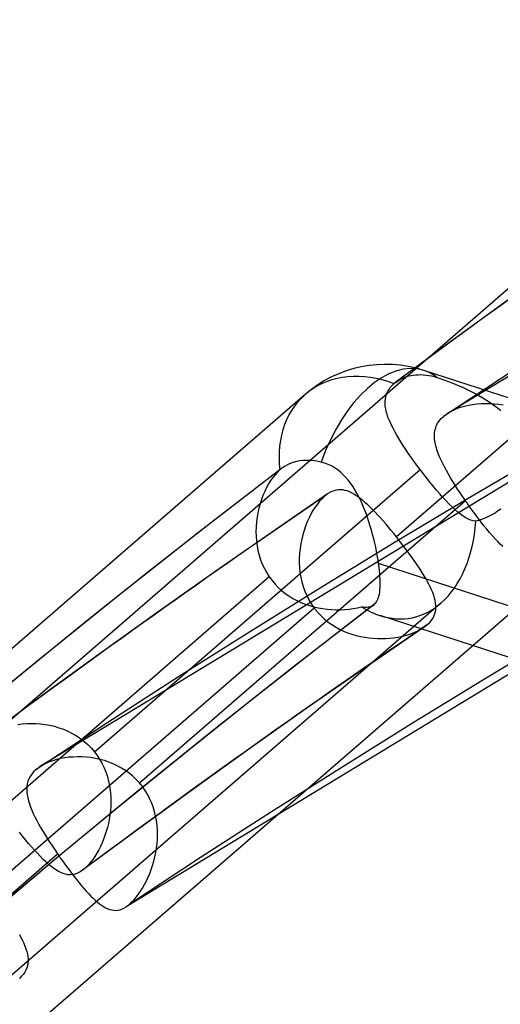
# Model space of a CAD drawing. Header units: millimetres. Extents: x -240 to 234, y -303 to 298.
# Tile 27 of 77: x -129 to -123, y 179 to 191. Entities that reach past the tile are written whole.
import ezdxf

# ---------------------------------------------------------------- set-up
doc = ezdxf.new("R2010")
doc.units = ezdxf.units.MM
doc.layers.add('MAIN-1', color=7, linetype='Continuous')
doc.layers.add('MAIN-2', color=7, linetype='Continuous')

msp = doc.modelspace()

# ---------------------------------------------------------------- linework, layer by layer
at = {"layer": 'MAIN-1'}
for p, q in [((-123.509, 186.186), (-123.509, 186.186)), ((-123.509, 186.186), (-123.509, 186.186)), ((-123.509, 186.186), (-123.508, 186.186)), ((-123.508, 186.186), (-123.508, 186.187)), ((-123.508, 186.186), (-123.508, 186.186)), ((-123.508, 186.186), (-123.508, 186.186)), ((-128.508, 181.856), (-128.509, 181.856)), ((-128.509, 181.856), (-128.509, 181.856)), ((-128.509, 181.856), (-128.509, 181.856)), ((-128.508, 181.856), (-128.508, 181.856)), ((-128.508, 181.856), (-128.508, 181.856)), ((-128.508, 181.856), (-128.508, 181.856))]:
    msp.add_line(p, q, dxfattribs=at)
for centre, major_axis, start_param, end_param in [((-0.5, -0.433), (139.441, -161.013), 0.713724, 3.45689), ((-5.75, -4.98), (-132.567, 153.076), -0.857072, 0)]:
    msp.add_ellipse(centre, major_axis=major_axis, ratio=0.75, start_param=start_param, end_param=end_param, dxfattribs=at)
at = {"layer": 'MAIN-2'}
for p, q in [((-114.988, 191.353), (-123.509, 186.186)), ((-119.701, 190.368), (-132.814, 179.012)), ((-120.141, 188.131), (-124.133, 184.674)), ((-118.036, 187.812), (-131.967, 175.747)), ((-122.766, 187.575), (-123.453, 187.076)), ((-119.988, 187.023), (-128.509, 181.856)), ((-123.453, 187.076), (-124.136, 186.572)), ((-124.089, 186.602), (-124.064, 186.615)), ((-124.064, 186.615), (-124.037, 186.627)), ((-124.037, 186.627), (-124.01, 186.637)), ((-124.01, 186.637), (-123.982, 186.645)), ((-123.982, 186.645), (-123.954, 186.652)), ((-123.954, 186.652), (-123.926, 186.657)), ((-123.926, 186.657), (-123.897, 186.66)), ((-123.897, 186.66), (-123.867, 186.661)), ((-123.867, 186.661), (-123.836, 186.662)), ((-123.836, 186.662), (-123.804, 186.66)), ((-123.804, 186.66), (-123.771, 186.657)), ((-101.459, 179.473), (-123.798, 186.714)), ((-123.771, 186.657), (-123.738, 186.652)), ((-123.738, 186.652), (-123.705, 186.645)), ((-123.705, 186.645), (-123.672, 186.637)), ((-123.672, 186.637), (-123.64, 186.628)), ((-123.64, 186.628), (-123.597, 186.614)), ((-124.227, 186.477), (-124.209, 186.503)), ((-124.209, 186.503), (-124.187, 186.528)), ((-124.187, 186.528), (-124.162, 186.551)), ((-124.162, 186.551), (-124.158, 186.555)), ((-124.158, 186.555), (-124.154, 186.558)), ((-124.154, 186.558), (-124.15, 186.561)), ((-124.15, 186.561), (-124.145, 186.565)), ((-124.145, 186.565), (-124.141, 186.568)), ((-124.141, 186.568), (-124.137, 186.571)), ((-124.137, 186.571), (-124.114, 186.587)), ((-124.114, 186.587), (-124.089, 186.602)), ((-123.597, 186.614), (-123.553, 186.598)), ((-123.553, 186.598), (-123.508, 186.582)), ((-123.508, 186.582), (-123.461, 186.564)), ((-123.461, 186.564), (-123.413, 186.545)), ((-123.413, 186.545), (-123.365, 186.524)), ((-123.365, 186.524), (-123.316, 186.503)), ((-123.316, 186.503), (-123.267, 186.48)), ((-125.254, 186.418), (-138.367, 175.062)), ((-124.269, 186.366), (-124.264, 186.395)), ((-124.264, 186.395), (-124.255, 186.423)), ((-124.255, 186.423), (-124.243, 186.45)), ((-124.243, 186.45), (-124.227, 186.477)), ((-123.267, 186.48), (-123.218, 186.456)), ((-123.218, 186.456), (-123.17, 186.431)), ((-123.17, 186.431), (-123.122, 186.405)), ((-123.122, 186.405), (-123.075, 186.378)), ((-123.075, 186.378), (-123.029, 186.349)), ((-124.272, 186.336), (-124.269, 186.366)), ((-124.272, 186.306), (-124.272, 186.336)), ((-124.27, 186.274), (-124.272, 186.306)), ((-124.265, 186.242), (-124.27, 186.274)), ((-123.391, 186.246), (-123.346, 186.262)), ((-123.346, 186.262), (-123.3, 186.276)), ((-123.3, 186.276), (-123.251, 186.287)), ((-123.251, 186.287), (-123.201, 186.296)), ((-123.201, 186.296), (-123.149, 186.303)), ((-123.149, 186.303), (-123.096, 186.307)), ((-123.096, 186.307), (-123.043, 186.309)), ((-123.043, 186.309), (-122.988, 186.308)), ((-123.029, 186.349), (-122.983, 186.319)), ((-122.988, 186.308), (-122.934, 186.305)), ((-122.983, 186.319), (-122.939, 186.288)), ((-122.939, 186.288), (-122.896, 186.255)), ((-122.934, 186.305), (-122.879, 186.299)), ((-122.896, 186.255), (-122.855, 186.221)), ((-122.879, 186.299), (-122.824, 186.29)), ((-124.258, 186.21), (-124.265, 186.242)), ((-124.248, 186.176), (-124.258, 186.21)), ((-124.237, 186.142), (-124.248, 186.176)), ((-124.223, 186.107), (-124.237, 186.142)), ((-123.583, 186.125), (-123.556, 186.15)), ((-123.556, 186.15), (-123.549, 186.156)), ((-123.549, 186.156), (-123.541, 186.162)), ((-123.541, 186.162), (-123.533, 186.168)), ((-123.533, 186.168), (-123.526, 186.174)), ((-123.526, 186.174), (-123.517, 186.18)), ((-123.517, 186.18), (-123.509, 186.186)), ((-123.508, 186.187), (-123.472, 186.208)), ((-123.472, 186.208), (-123.433, 186.228)), ((-123.433, 186.228), (-123.391, 186.246)), ((-124.208, 186.071), (-124.223, 186.107)), ((-124.19, 186.034), (-124.208, 186.071)), ((-124.171, 185.997), (-124.19, 186.034)), ((-123.652, 186.01), (-123.641, 186.041)), ((-123.641, 186.041), (-123.625, 186.07)), ((-123.625, 186.07), (-123.606, 186.098)), ((-123.606, 186.098), (-123.583, 186.125)), ((-124.151, 185.958), (-124.171, 185.997)), ((-124.128, 185.919), (-124.151, 185.958)), ((-124.105, 185.879), (-124.128, 185.919)), ((-123.667, 185.914), (-123.666, 185.947)), ((-123.666, 185.88), (-123.667, 185.914)), ((-123.666, 185.947), (-123.661, 185.979)), ((-123.661, 185.979), (-123.652, 186.01)), ((-124.079, 185.838), (-124.105, 185.879)), ((-124.053, 185.797), (-124.079, 185.838)), ((-124.026, 185.755), (-124.053, 185.797)), ((-123.662, 185.845), (-123.666, 185.88)), ((-123.655, 185.809), (-123.662, 185.845)), ((-123.646, 185.772), (-123.655, 185.809)), ((-123.634, 185.734), (-123.646, 185.772)), ((-123.997, 185.713), (-124.026, 185.755)), ((-123.968, 185.67), (-123.997, 185.713)), ((-123.937, 185.627), (-123.968, 185.67)), ((-123.62, 185.695), (-123.634, 185.734)), ((-123.604, 185.656), (-123.62, 185.695)), ((-123.586, 185.615), (-123.604, 185.656)), ((-125.505, 185.538), (-125.543, 185.512)), ((-125.463, 185.561), (-125.505, 185.538)), ((-125.418, 185.58), (-125.463, 185.561)), ((-125.371, 185.594), (-125.418, 185.58)), ((-125.324, 185.604), (-125.371, 185.594)), ((-125.275, 185.609), (-125.324, 185.604)), ((-125.222, 185.611), (-125.275, 185.609)), ((-125.167, 185.608), (-125.222, 185.611)), ((-125.111, 185.601), (-125.167, 185.608)), ((-125.055, 185.59), (-125.111, 185.601)), ((-125.012, 185.578), (-125.055, 185.59)), ((-124.97, 185.562), (-125.012, 185.578)), ((-124.93, 185.543), (-124.97, 185.562)), ((-124.892, 185.521), (-124.93, 185.543)), ((-123.906, 185.584), (-123.937, 185.627)), ((-123.874, 185.541), (-123.906, 185.584)), ((-123.843, 185.498), (-123.874, 185.541)), ((-123.566, 185.573), (-123.586, 185.615)), ((-123.544, 185.531), (-123.566, 185.573)), ((-123.521, 185.487), (-123.544, 185.531)), ((-127.835, 182.04), (-123.843, 185.498)), ((-125.543, 185.513), (-126.56, 184.727)), ((-125.622, 185.436), (-125.65, 185.402)), ((-125.593, 185.468), (-125.622, 185.436)), ((-125.564, 185.496), (-125.593, 185.468)), ((-125.561, 185.498), (-125.564, 185.496)), ((-125.557, 185.501), (-125.561, 185.498)), ((-125.554, 185.504), (-125.557, 185.501)), ((-125.55, 185.507), (-125.554, 185.504)), ((-125.547, 185.509), (-125.55, 185.507)), ((-125.543, 185.512), (-125.547, 185.509)), ((-124.854, 185.495), (-124.892, 185.521)), ((-124.819, 185.466), (-124.854, 185.495)), ((-124.785, 185.435), (-124.819, 185.466)), ((-124.752, 185.401), (-124.785, 185.435)), ((-123.802, 185.445), (-123.843, 185.498)), ((-123.762, 185.393), (-123.802, 185.445)), ((-123.496, 185.443), (-123.521, 185.487)), ((-123.469, 185.398), (-123.496, 185.443)), ((-125.702, 185.322), (-125.726, 185.278)), ((-125.676, 185.363), (-125.702, 185.322)), ((-125.65, 185.402), (-125.676, 185.363)), ((-124.722, 185.365), (-124.752, 185.401)), ((-124.693, 185.326), (-124.722, 185.365)), ((-124.665, 185.286), (-124.693, 185.326)), ((-123.721, 185.342), (-123.762, 185.393)), ((-123.681, 185.293), (-123.721, 185.342)), ((-123.641, 185.245), (-123.681, 185.293)), ((-123.441, 185.352), (-123.469, 185.398)), ((-123.412, 185.306), (-123.441, 185.352)), ((-123.383, 185.259), (-123.412, 185.306)), ((-119.011, 185.261), (-127.446, 180.143)), ((-125.77, 185.182), (-125.789, 185.132)), ((-125.749, 185.231), (-125.77, 185.182)), ((-125.726, 185.278), (-125.749, 185.231)), ((-124.978, 185.2), (-125.671, 184.724)), ((-125.016, 185.17), (-125.046, 185.142)), ((-125.01, 185.176), (-125.016, 185.17)), ((-125.003, 185.181), (-125.01, 185.176)), ((-124.997, 185.186), (-125.003, 185.181)), ((-124.99, 185.191), (-124.997, 185.186)), ((-124.983, 185.196), (-124.99, 185.191)), ((-124.977, 185.201), (-124.983, 185.196)), ((-124.95, 185.217), (-124.977, 185.201)), ((-124.924, 185.23), (-124.95, 185.217)), ((-124.897, 185.24), (-124.924, 185.23)), ((-124.871, 185.246), (-124.897, 185.24)), ((-124.844, 185.25), (-124.871, 185.246)), ((-124.818, 185.251), (-124.844, 185.25)), ((-124.791, 185.249), (-124.818, 185.251)), ((-124.765, 185.244), (-124.791, 185.249)), ((-124.738, 185.236), (-124.765, 185.244)), ((-124.711, 185.226), (-124.738, 185.236)), ((-124.685, 185.214), (-124.711, 185.226)), ((-124.657, 185.199), (-124.685, 185.214)), ((-124.639, 185.244), (-124.665, 185.286)), ((-124.63, 185.182), (-124.657, 185.199)), ((-124.614, 185.2), (-124.639, 185.244)), ((-124.602, 185.163), (-124.63, 185.182)), ((-124.59, 185.155), (-124.614, 185.2)), ((-123.601, 185.2), (-123.641, 185.245)), ((-123.563, 185.156), (-123.601, 185.2)), ((-123.352, 185.213), (-123.383, 185.259)), ((-123.32, 185.166), (-123.352, 185.213)), ((-127.284, 181.659), (-123.288, 185.119)), ((-125.806, 185.079), (-125.821, 185.025)), ((-125.789, 185.132), (-125.806, 185.079)), ((-125.103, 185.076), (-125.13, 185.038)), ((-125.075, 185.111), (-125.103, 185.076)), ((-125.046, 185.142), (-125.075, 185.111)), ((-124.573, 185.142), (-124.602, 185.163)), ((-124.567, 185.108), (-124.59, 185.155)), ((-124.544, 185.118), (-124.573, 185.142)), ((-124.546, 185.06), (-124.567, 185.108)), ((-124.526, 185.011), (-124.546, 185.06)), ((-124.515, 185.093), (-124.544, 185.118)), ((-124.485, 185.066), (-124.515, 185.093)), ((-124.455, 185.037), (-124.485, 185.066)), ((-123.525, 185.115), (-123.563, 185.156)), ((-123.488, 185.076), (-123.525, 185.115)), ((-123.451, 185.041), (-123.488, 185.076)), ((-123.288, 185.119), (-123.32, 185.166)), ((-123.282, 185.109), (-123.288, 185.119)), ((-123.275, 185.1), (-123.282, 185.109)), ((-123.268, 185.09), (-123.275, 185.1)), ((-123.261, 185.081), (-123.268, 185.09)), ((-123.255, 185.071), (-123.261, 185.081)), ((-123.248, 185.061), (-123.255, 185.071)), ((-123.241, 185.052), (-123.248, 185.061)), ((-123.204, 185.001), (-123.241, 185.052)), ((-125.833, 184.97), (-125.843, 184.914)), ((-125.821, 185.025), (-125.833, 184.97)), ((-125.182, 184.952), (-125.205, 184.906)), ((-125.157, 184.996), (-125.182, 184.952)), ((-125.13, 185.038), (-125.157, 184.996)), ((-124.506, 184.961), (-124.526, 185.011)), ((-124.488, 184.91), (-124.506, 184.961)), ((-124.424, 185.007), (-124.455, 185.037)), ((-124.393, 184.975), (-124.424, 185.007)), ((-124.362, 184.941), (-124.393, 184.975)), ((-124.33, 184.906), (-124.362, 184.941)), ((-123.416, 185.008), (-123.451, 185.041)), ((-123.382, 184.978), (-123.416, 185.008)), ((-123.348, 184.952), (-123.382, 184.978)), ((-123.316, 184.928), (-123.348, 184.952)), ((-123.284, 184.909), (-123.316, 184.928)), ((-123.168, 184.952), (-123.204, 185.001)), ((-123.132, 184.903), (-123.168, 184.952)), ((-122.989, 184.93), (-123.022, 184.914)), ((-122.956, 184.947), (-122.989, 184.93)), ((-122.924, 184.966), (-122.956, 184.947)), ((-122.893, 184.987), (-122.924, 184.966)), ((-122.862, 185.008), (-122.893, 184.987)), ((-122.855, 185.013), (-122.862, 185.008)), ((-125.85, 184.857), (-125.855, 184.799)), ((-125.843, 184.914), (-125.85, 184.857)), ((-125.247, 184.806), (-125.265, 184.754)), ((-125.227, 184.857), (-125.247, 184.806)), ((-125.205, 184.906), (-125.227, 184.857)), ((-124.471, 184.859), (-124.488, 184.91)), ((-124.454, 184.807), (-124.471, 184.859)), ((-124.439, 184.755), (-124.454, 184.807)), ((-124.297, 184.87), (-124.33, 184.906)), ((-124.265, 184.832), (-124.297, 184.87)), ((-124.232, 184.794), (-124.265, 184.832)), ((-123.253, 184.892), (-123.284, 184.909)), ((-123.222, 184.879), (-123.253, 184.892)), ((-123.191, 184.87), (-123.222, 184.879)), ((-123.161, 184.865), (-123.191, 184.87)), ((-123.126, 184.874), (-123.161, 184.865)), ((-123.096, 184.856), (-123.132, 184.903)), ((-123.091, 184.886), (-123.126, 184.874)), ((-123.06, 184.811), (-123.096, 184.856)), ((-123.056, 184.899), (-123.091, 184.886)), ((-123.025, 184.768), (-123.06, 184.811)), ((-123.022, 184.914), (-123.056, 184.899)), ((-126.56, 184.727), (-127.569, 183.932)), ((-125.671, 184.724), (-126.361, 184.244)), ((-125.855, 184.799), (-125.857, 184.741)), ((-125.857, 184.741), (-125.855, 184.682)), ((-125.282, 184.7), (-125.295, 184.645)), ((-125.265, 184.754), (-125.282, 184.7)), ((-124.425, 184.702), (-124.439, 184.755)), ((-124.411, 184.65), (-124.425, 184.702)), ((-124.199, 184.754), (-124.232, 184.794)), ((-124.166, 184.714), (-124.199, 184.754)), ((-124.133, 184.674), (-124.166, 184.714)), ((-122.991, 184.726), (-123.025, 184.768)), ((-122.957, 184.687), (-122.991, 184.726)), ((-122.924, 184.65), (-122.957, 184.687)), ((-125.855, 184.682), (-125.851, 184.624)), ((-125.851, 184.624), (-125.843, 184.565)), ((-125.843, 184.565), (-125.832, 184.507)), ((-125.307, 184.589), (-125.315, 184.532)), ((-125.295, 184.645), (-125.307, 184.589)), ((-124.399, 184.598), (-124.411, 184.65)), ((-124.387, 184.546), (-124.399, 184.598)), ((-124.099, 184.631), (-124.133, 184.674)), ((-124.066, 184.587), (-124.099, 184.631)), ((-124.033, 184.544), (-124.066, 184.587)), ((-122.891, 184.616), (-122.924, 184.65)), ((-122.86, 184.584), (-122.891, 184.616)), ((-122.829, 184.555), (-122.86, 184.584)), ((-125.832, 184.507), (-125.817, 184.45)), ((-125.817, 184.45), (-125.799, 184.394)), ((-125.322, 184.474), (-125.325, 184.415)), ((-125.315, 184.532), (-125.322, 184.474)), ((-124.377, 184.494), (-124.387, 184.546)), ((-124.368, 184.444), (-124.377, 184.494)), ((-124.359, 184.394), (-124.368, 184.444)), ((-124, 184.501), (-124.033, 184.544)), ((-123.969, 184.458), (-124, 184.501)), ((-123.938, 184.415), (-123.969, 184.458)), ((-125.799, 184.394), (-125.778, 184.339)), ((-125.778, 184.339), (-125.753, 184.285)), ((-125.325, 184.415), (-125.325, 184.356)), ((-125.325, 184.356), (-125.322, 184.297)), ((-124.352, 184.346), (-124.359, 184.394)), ((-124.347, 184.304), (-124.352, 184.346)), ((-114.763, 181.238), (-124.352, 184.346)), ((-123.908, 184.373), (-123.938, 184.415)), ((-123.88, 184.331), (-123.908, 184.373)), ((-123.852, 184.29), (-123.88, 184.331)), ((-126.361, 184.244), (-127.072, 183.742)), ((-125.753, 184.285), (-125.724, 184.233)), ((-125.724, 184.233), (-125.692, 184.183)), ((-125.322, 184.297), (-125.316, 184.239)), ((-125.316, 184.239), (-125.307, 184.18)), ((-124.342, 184.264), (-124.347, 184.304)), ((-124.338, 184.224), (-124.342, 184.264)), ((-124.336, 184.187), (-124.338, 184.224)), ((-123.826, 184.25), (-123.852, 184.29)), ((-123.802, 184.21), (-123.826, 184.25)), ((-123.778, 184.171), (-123.802, 184.21)), ((-125.692, 184.183), (-129.688, 180.722)), ((-125.692, 184.183), (-125.658, 184.138)), ((-125.658, 184.138), (-125.622, 184.095)), ((-125.622, 184.095), (-125.584, 184.055)), ((-125.307, 184.18), (-125.294, 184.122)), ((-125.294, 184.122), (-125.277, 184.065)), ((-124.334, 184.151), (-124.336, 184.187)), ((-124.333, 184.117), (-124.334, 184.151)), ((-124.334, 184.054), (-124.333, 184.085)), ((-124.333, 184.085), (-124.333, 184.117)), ((-123.757, 184.133), (-123.778, 184.171)), ((-123.737, 184.096), (-123.757, 184.133)), ((-123.719, 184.06), (-123.737, 184.096)), ((-125.584, 184.055), (-125.542, 184.017)), ((-125.542, 184.017), (-125.498, 183.982)), ((-125.498, 183.982), (-125.452, 183.95)), ((-125.277, 184.065), (-125.257, 184.009)), ((-125.257, 184.009), (-125.233, 183.954)), ((-124.348, 183.951), (-124.343, 183.974)), ((-124.343, 183.974), (-124.339, 183.998)), ((-124.339, 183.998), (-124.336, 184.025)), ((-124.336, 184.025), (-124.334, 184.054)), ((-123.702, 184.025), (-123.719, 184.06)), ((-123.688, 183.991), (-123.702, 184.025)), ((-123.676, 183.957), (-123.688, 183.991)), ((-123.589, 183.862), (-137.519, 171.798)), ((-127.569, 183.932), (-128.569, 183.126)), ((-125.452, 183.95), (-125.405, 183.92)), ((-125.405, 183.92), (-125.356, 183.894)), ((-124.409, 183.843), (-125.394, 183.081)), ((-125.356, 183.894), (-125.305, 183.87)), ((-125.305, 183.87), (-125.253, 183.849)), ((-125.253, 183.849), (-125.2, 183.832)), ((-125.233, 183.954), (-125.206, 183.901)), ((-125.206, 183.901), (-125.175, 183.85)), ((-125.175, 183.85), (-125.141, 183.801)), ((-124.423, 183.834), (-124.41, 183.842)), ((-124.41, 183.842), (-124.408, 183.844)), ((-124.408, 183.844), (-124.406, 183.845)), ((-124.406, 183.845), (-124.404, 183.847)), ((-124.404, 183.847), (-124.402, 183.848)), ((-124.402, 183.848), (-124.4, 183.85)), ((-124.4, 183.85), (-124.398, 183.852)), ((-124.398, 183.852), (-124.388, 183.864)), ((-124.388, 183.864), (-124.378, 183.878)), ((-124.378, 183.878), (-124.369, 183.893)), ((-124.369, 183.893), (-124.361, 183.91)), ((-124.361, 183.91), (-124.354, 183.93)), ((-124.354, 183.93), (-124.348, 183.951)), ((-123.666, 183.925), (-123.676, 183.957)), ((-123.658, 183.894), (-123.666, 183.925)), ((-123.653, 183.863), (-123.658, 183.894)), ((-123.65, 183.834), (-123.653, 183.863)), ((-125.141, 183.801), (-129.133, 180.343)), ((-127.072, 183.742), (-127.78, 183.235)), ((-125.2, 183.832), (-125.147, 183.817)), ((-125.147, 183.817), (-125.093, 183.804)), ((-125.141, 183.801), (-125.139, 183.799)), ((-125.139, 183.799), (-125.137, 183.797)), ((-125.137, 183.797), (-125.135, 183.794)), ((-125.135, 183.794), (-125.134, 183.792)), ((-125.134, 183.792), (-125.132, 183.79)), ((-125.132, 183.79), (-125.13, 183.787)), ((-125.13, 183.787), (-125.128, 183.785)), ((-125.128, 183.785), (-125.092, 183.743)), ((-125.093, 183.804), (-125.038, 183.795)), ((-125.092, 183.743), (-125.054, 183.703)), ((-125.038, 183.795), (-124.983, 183.788)), ((-124.983, 183.788), (-124.929, 183.784)), ((-124.929, 183.784), (-124.875, 183.782)), ((-124.875, 183.782), (-124.821, 183.782)), ((-124.821, 183.782), (-124.767, 183.785)), ((-124.767, 183.785), (-124.714, 183.79)), ((-124.714, 183.79), (-124.662, 183.797)), ((-124.662, 183.797), (-124.611, 183.806)), ((-124.611, 183.806), (-124.562, 183.818)), ((-124.562, 183.818), (-124.54, 183.815)), ((-124.54, 183.815), (-124.52, 183.814)), ((-124.52, 183.814), (-124.501, 183.814)), ((-124.501, 183.814), (-124.483, 183.815)), ((-124.483, 183.815), (-124.467, 183.818)), ((-124.467, 183.818), (-124.451, 183.822)), ((-124.451, 183.822), (-124.436, 183.827)), ((-124.436, 183.827), (-124.423, 183.834)), ((-123.676, 183.697), (-123.665, 183.723)), ((-123.665, 183.723), (-123.657, 183.749)), ((-123.657, 183.749), (-123.652, 183.777)), ((-123.652, 183.777), (-123.649, 183.805)), ((-123.649, 183.805), (-123.65, 183.834)), ((-125.054, 183.703), (-125.014, 183.666)), ((-125.014, 183.666), (-124.971, 183.631)), ((-124.971, 183.631), (-124.927, 183.6)), ((-124.927, 183.6), (-124.88, 183.57)), ((-102.782, 176.724), (-124.335, 183.71)), ((-123.76, 183.594), (-123.753, 183.6)), ((-123.753, 183.6), (-123.729, 183.622)), ((-123.729, 183.622), (-123.708, 183.646)), ((-123.708, 183.646), (-123.69, 183.671)), ((-123.69, 183.671), (-123.676, 183.697)), ((-124.88, 183.57), (-124.832, 183.544)), ((-124.832, 183.544), (-124.783, 183.52)), ((-124.783, 183.52), (-124.732, 183.5)), ((-124.732, 183.5), (-124.681, 183.482)), ((-124.681, 183.482), (-124.629, 183.466)), ((-123.795, 183.567), (-124.501, 183.083)), ((-124.027, 183.466), (-123.983, 183.479)), ((-123.983, 183.479), (-123.941, 183.494)), ((-123.941, 183.494), (-123.901, 183.51)), ((-123.901, 183.51), (-123.864, 183.527)), ((-123.864, 183.527), (-123.829, 183.546)), ((-123.829, 183.546), (-123.797, 183.566)), ((-123.797, 183.566), (-123.789, 183.572)), ((-123.789, 183.572), (-123.781, 183.577)), ((-123.781, 183.577), (-123.774, 183.583)), ((-123.774, 183.583), (-123.767, 183.588)), ((-123.767, 183.588), (-123.76, 183.594)), ((-124.629, 183.466), (-124.576, 183.454)), ((-124.576, 183.454), (-124.523, 183.444)), ((-124.523, 183.444), (-124.47, 183.436)), ((-124.47, 183.436), (-124.418, 183.431)), ((-124.418, 183.431), (-124.366, 183.428)), ((-124.366, 183.428), (-124.314, 183.428)), ((-124.314, 183.428), (-124.263, 183.429)), ((-124.263, 183.429), (-124.214, 183.433)), ((-124.214, 183.433), (-124.165, 183.439)), ((-124.165, 183.439), (-124.118, 183.446)), ((-124.118, 183.446), (-124.072, 183.455)), ((-124.072, 183.455), (-124.027, 183.466)), ((-128.569, 183.126), (-129.561, 182.311)), ((-127.78, 183.235), (-128.459, 182.741)), ((-125.394, 183.081), (-126.372, 182.309)), ((-124.501, 183.083), (-125.204, 182.594)), ((-128.459, 182.741), (-129.136, 182.242)), ((-125.204, 182.594), (-125.904, 182.1)), ((-128.776, 182.377), (-128.722, 182.383)), ((-128.722, 182.383), (-128.667, 182.388)), ((-128.667, 182.388), (-128.611, 182.389)), ((-128.611, 182.389), (-128.555, 182.388)), ((-128.555, 182.388), (-128.498, 182.383)), ((-128.498, 182.383), (-128.441, 182.376)), ((-128.441, 182.376), (-128.384, 182.366)), ((-128.384, 182.366), (-128.327, 182.353)), ((-128.327, 182.353), (-128.271, 182.336)), ((-128.271, 182.336), (-128.216, 182.317)), ((-128.216, 182.317), (-128.162, 182.294)), ((-128.162, 182.294), (-128.108, 182.267)), ((-126.372, 182.309), (-127.341, 181.528)), ((-128.108, 182.267), (-128.057, 182.237)), ((-128.057, 182.237), (-128.008, 182.204)), ((-128.008, 182.204), (-127.961, 182.168)), ((-127.961, 182.168), (-127.916, 182.129)), ((-127.916, 182.129), (-127.874, 182.086)), ((-127.874, 182.086), (-127.835, 182.04)), ((-127.835, 182.04), (-127.802, 181.997)), ((-125.904, 182.1), (-126.6, 181.601)), ((-128.391, 181.916), (-128.433, 181.898)), ((-128.346, 181.932), (-128.391, 181.916)), ((-128.3, 181.945), (-128.346, 181.932)), ((-128.251, 181.957), (-128.3, 181.945)), ((-128.201, 181.966), (-128.251, 181.957)), ((-128.149, 181.973), (-128.201, 181.966)), ((-128.096, 181.977), (-128.149, 181.973)), ((-128.043, 181.979), (-128.096, 181.977)), ((-127.988, 181.978), (-128.043, 181.979)), ((-127.934, 181.975), (-127.988, 181.978)), ((-127.879, 181.969), (-127.934, 181.975)), ((-127.824, 181.96), (-127.879, 181.969)), ((-127.769, 181.948), (-127.824, 181.96)), ((-127.802, 181.997), (-127.773, 181.951)), ((-127.773, 181.951), (-127.746, 181.903)), ((-127.714, 181.933), (-127.769, 181.948)), ((-127.661, 181.915), (-127.714, 181.933)), ((-127.608, 181.894), (-127.661, 181.915)), ((-128.583, 181.795), (-128.606, 181.768)), ((-128.556, 181.82), (-128.583, 181.795)), ((-128.549, 181.826), (-128.556, 181.82)), ((-128.541, 181.832), (-128.549, 181.826)), ((-128.533, 181.838), (-128.541, 181.832)), ((-128.526, 181.844), (-128.533, 181.838)), ((-128.517, 181.85), (-128.526, 181.844)), ((-128.509, 181.856), (-128.517, 181.85)), ((-128.472, 181.878), (-128.508, 181.856)), ((-128.433, 181.898), (-128.472, 181.878)), ((-127.746, 181.903), (-127.722, 181.854)), ((-127.722, 181.854), (-127.7, 181.804)), ((-127.7, 181.804), (-127.682, 181.752)), ((-127.556, 181.869), (-127.608, 181.894)), ((-127.506, 181.842), (-127.556, 181.869)), ((-127.457, 181.811), (-127.506, 181.842)), ((-127.41, 181.777), (-127.457, 181.811)), ((-128.652, 181.68), (-128.661, 181.649)), ((-128.641, 181.711), (-128.652, 181.68)), ((-128.625, 181.74), (-128.641, 181.711)), ((-128.606, 181.768), (-128.625, 181.74)), ((-127.682, 181.752), (-127.667, 181.699)), ((-127.667, 181.699), (-127.655, 181.645)), ((-127.366, 181.741), (-127.41, 181.777)), ((-127.324, 181.701), (-127.366, 181.741)), ((-127.284, 181.659), (-127.324, 181.701)), ((-128.666, 181.617), (-128.667, 181.584)), ((-128.667, 181.584), (-128.666, 181.55)), ((-128.661, 181.649), (-128.666, 181.617)), ((-128.666, 181.55), (-128.662, 181.515)), ((-127.655, 181.645), (-127.646, 181.591)), ((-127.646, 181.591), (-127.639, 181.537)), ((-126.6, 181.601), (-127.293, 181.098)), ((-127.248, 181.615), (-127.284, 181.659)), ((-127.216, 181.568), (-127.248, 181.615)), ((-127.186, 181.52), (-127.216, 181.568)), ((-128.662, 181.515), (-128.655, 181.479)), ((-128.655, 181.479), (-128.646, 181.442)), ((-128.646, 181.442), (-128.634, 181.404)), ((-127.341, 181.528), (-128.302, 180.737)), ((-127.639, 181.537), (-127.636, 181.482)), ((-127.636, 181.482), (-127.635, 181.427)), ((-127.16, 181.47), (-127.186, 181.52)), ((-127.137, 181.419), (-127.16, 181.47)), ((-128.634, 181.404), (-128.62, 181.365)), ((-128.62, 181.365), (-128.604, 181.325)), ((-128.604, 181.325), (-128.586, 181.285)), ((-127.64, 181.319), (-127.647, 181.266)), ((-127.636, 181.373), (-127.64, 181.319)), ((-127.635, 181.427), (-127.636, 181.373)), ((-127.117, 181.365), (-127.137, 181.419)), ((-127.1, 181.311), (-127.117, 181.365)), ((-127.086, 181.255), (-127.1, 181.311)), ((-128.586, 181.285), (-128.566, 181.243)), ((-128.566, 181.243), (-128.544, 181.201)), ((-128.544, 181.201), (-128.521, 181.157)), ((-127.655, 181.213), (-127.666, 181.162)), ((-127.647, 181.266), (-127.655, 181.213)), ((-127.076, 181.199), (-127.086, 181.255)), ((-127.069, 181.143), (-127.076, 181.199)), ((-128.521, 181.157), (-128.496, 181.113)), ((-128.496, 181.113), (-128.469, 181.068)), ((-128.469, 181.068), (-128.441, 181.022)), ((-127.293, 181.098), (-127.981, 180.59)), ((-127.678, 181.112), (-127.692, 181.063)), ((-127.666, 181.162), (-127.678, 181.112)), ((-127.064, 181.086), (-127.069, 181.143)), ((-127.063, 181.029), (-127.064, 181.086)), ((-128.718, 181.008), (-128.755, 181.055)), ((-128.68, 180.962), (-128.718, 181.008)), ((-128.643, 180.918), (-128.68, 180.962)), ((-128.441, 181.022), (-128.412, 180.976)), ((-128.412, 180.976), (-128.383, 180.929)), ((-127.724, 180.969), (-127.743, 180.924)), ((-127.707, 181.016), (-127.724, 180.969)), ((-127.692, 181.063), (-127.707, 181.016)), ((-127.069, 180.916), (-127.064, 180.972)), ((-127.064, 180.972), (-127.063, 181.029)), ((-128.607, 180.876), (-128.643, 180.918)), ((-128.571, 180.836), (-128.607, 180.876)), ((-128.536, 180.797), (-128.571, 180.836)), ((-128.383, 180.929), (-128.352, 180.883)), ((-128.352, 180.883), (-128.32, 180.836)), ((-128.32, 180.836), (-128.288, 180.789)), ((-127.784, 180.839), (-127.807, 180.798)), ((-127.763, 180.881), (-127.784, 180.839)), ((-127.743, 180.924), (-127.763, 180.881)), ((-127.084, 180.806), (-127.075, 180.86)), ((-127.075, 180.86), (-127.069, 180.916)), ((-131.653, 177.875), (-128.288, 180.789)), ((-128.302, 180.737), (-129.255, 179.936)), ((-128.502, 180.761), (-128.536, 180.797)), ((-128.468, 180.727), (-128.502, 180.761)), ((-128.435, 180.695), (-128.468, 180.727)), ((-128.288, 180.789), (-128.282, 180.779)), ((-128.282, 180.779), (-128.275, 180.77)), ((-128.275, 180.77), (-128.268, 180.76)), ((-128.268, 180.76), (-128.261, 180.75)), ((-128.261, 180.75), (-128.255, 180.741)), ((-128.255, 180.741), (-128.248, 180.731)), ((-128.248, 180.731), (-128.241, 180.722)), ((-128.241, 180.722), (-128.209, 180.678)), ((-127.854, 180.725), (-127.879, 180.691)), ((-127.83, 180.76), (-127.854, 180.725)), ((-127.807, 180.798), (-127.83, 180.76)), ((-127.109, 180.7), (-127.095, 180.752)), ((-127.095, 180.752), (-127.084, 180.806)), ((-128.403, 180.666), (-128.435, 180.695)), ((-128.371, 180.639), (-128.403, 180.666)), ((-128.34, 180.615), (-128.371, 180.639)), ((-128.309, 180.594), (-128.34, 180.615)), ((-128.279, 180.576), (-128.309, 180.594)), ((-128.209, 180.678), (-128.178, 180.635)), ((-128.178, 180.635), (-128.147, 180.593)), ((-128.147, 180.593), (-128.116, 180.552)), ((-127.982, 180.589), (-128.013, 180.569)), ((-127.978, 180.592), (-127.982, 180.589)), ((-127.973, 180.596), (-127.978, 180.592)), ((-127.969, 180.599), (-127.973, 180.596)), ((-127.965, 180.602), (-127.969, 180.599)), ((-127.96, 180.606), (-127.965, 180.602)), ((-127.956, 180.61), (-127.96, 180.606)), ((-127.93, 180.634), (-127.956, 180.61)), ((-127.905, 180.661), (-127.93, 180.634)), ((-127.879, 180.691), (-127.905, 180.661)), ((-127.158, 180.551), (-127.14, 180.599)), ((-127.14, 180.599), (-127.124, 180.648)), ((-127.124, 180.648), (-127.109, 180.7)), ((-128.249, 180.56), (-128.279, 180.576)), ((-128.22, 180.548), (-128.249, 180.56)), ((-128.19, 180.54), (-128.22, 180.548)), ((-128.161, 180.534), (-128.19, 180.54)), ((-128.132, 180.533), (-128.161, 180.534)), ((-128.102, 180.536), (-128.132, 180.533)), ((-128.116, 180.552), (-128.085, 180.512)), ((-128.073, 180.542), (-128.102, 180.536)), ((-128.085, 180.512), (-128.054, 180.473)), ((-128.043, 180.553), (-128.073, 180.542)), ((-128.054, 180.473), (-128.024, 180.436)), ((-128.013, 180.569), (-128.043, 180.553)), ((-127.2, 180.458), (-127.178, 180.504)), ((-127.178, 180.504), (-127.158, 180.551)), ((-128.024, 180.436), (-127.994, 180.4)), ((-127.994, 180.4), (-127.965, 180.366)), ((-127.965, 180.366), (-127.936, 180.334)), ((-127.271, 180.333), (-127.246, 180.372)), ((-127.246, 180.372), (-127.222, 180.414)), ((-127.222, 180.414), (-127.2, 180.458)), ((-127.936, 180.334), (-127.908, 180.303)), ((-127.908, 180.303), (-127.88, 180.274)), ((-127.88, 180.274), (-127.853, 180.248)), ((-127.853, 180.248), (-127.827, 180.223)), ((-127.827, 180.223), (-127.8, 180.2)), ((-127.376, 180.201), (-127.349, 180.229)), ((-127.349, 180.229), (-127.323, 180.261)), ((-127.323, 180.261), (-127.296, 180.295)), ((-127.296, 180.295), (-127.271, 180.333)), ((-127.8, 180.2), (-127.775, 180.179)), ((-127.775, 180.179), (-127.749, 180.161)), ((-127.749, 180.161), (-127.724, 180.144)), ((-127.724, 180.144), (-127.699, 180.13)), ((-127.699, 180.13), (-127.674, 180.118)), ((-127.674, 180.118), (-127.649, 180.109)), ((-127.649, 180.109), (-127.625, 180.103)), ((-127.625, 180.103), (-127.6, 180.099)), ((-127.55, 180.1), (-127.525, 180.106)), ((-127.525, 180.106), (-127.499, 180.114)), ((-127.499, 180.114), (-127.474, 180.126)), ((-127.474, 180.126), (-127.447, 180.142)), ((-127.447, 180.142), (-127.44, 180.147)), ((-127.44, 180.147), (-127.433, 180.152)), ((-127.433, 180.152), (-127.425, 180.158)), ((-127.425, 180.158), (-127.418, 180.163)), ((-127.418, 180.163), (-127.41, 180.169)), ((-127.41, 180.169), (-127.403, 180.176)), ((-127.403, 180.176), (-127.376, 180.201)), ((-127.6, 180.099), (-127.575, 180.098)), ((-127.575, 180.098), (-127.55, 180.1)), ((-128.757, 179.803), (-128.737, 179.766)), ((-128.737, 179.766), (-128.719, 179.73)), ((-128.719, 179.73), (-128.702, 179.695)), ((-128.702, 179.695), (-128.688, 179.66)), ((-128.688, 179.66), (-128.676, 179.627)), ((-128.676, 179.627), (-128.666, 179.595)), ((-128.666, 179.595), (-128.658, 179.563)), ((-128.658, 179.563), (-128.653, 179.533)), ((-128.653, 179.533), (-128.65, 179.503)), ((-128.65, 179.503), (-128.649, 179.475)), ((-128.665, 179.393), (-128.676, 179.367)), ((-128.657, 179.419), (-128.665, 179.393)), ((-128.652, 179.447), (-128.657, 179.419)), ((-128.649, 179.475), (-128.652, 179.447)), ((-128.753, 179.269), (-128.76, 179.264)), ((-128.729, 179.292), (-128.753, 179.269)), ((-128.708, 179.316), (-128.729, 179.292)), ((-128.69, 179.341), (-128.708, 179.316)), ((-128.676, 179.367), (-128.69, 179.341))]:
    msp.add_line(p, q, dxfattribs=at)
msp.add_arc((-124.264, 185.276), 1.511, 72.0421, 130.8934, dxfattribs=at)
for centre, major_axis, ratio, start_param, end_param in [((9.244, 8.006), (-145.764, 168.313), 0.75, -1.616769, -0.097375), ((4.244, 3.676), (-145.764, 168.313), 0.75, -1.616769, -0.097375), ((4.244, 3.676), (144.444, -166.79), 0.75, 1.524472, 3.04457), ((0, 0), (-138.787, 160.257), 0.75, -2.427868, 0.713724), ((14.244, 12.336), (-145.764, 168.313), 0.75, -0.086876, -0.056471), ((-5.25, -4.547), (-131.913, 152.32), 0.75, -0.857072, 0.197134), ((-124.264, 185.276), (-0.466, -1.438), 0.561964, 3.141534, 4.676196), ((-124.264, 185.276), (0.989, -1.142), 0.75, 2.206235, 3.974506), ((-124.264, 185.276), (-0.466, -1.438), 0.561964, 3.137201, 3.141534), ((-124.264, 185.276), (-0.466, -1.438), 0.561964, 2.93182, 3.137201), ((14.244, 12.336), (-145.764, 168.313), 0.75, -0.045973, 0.713724), ((9.244, 8.006), (-145.764, 168.313), 0.75, -0.086876, -0.056471), ((-124.264, 185.276), (0.323, -1.592), 0.666449, 0.359857, 1.177369), ((14.244, 12.336), (144.444, -166.79), 0.75, 3.096379, 3.855317), ((-124.264, 185.276), (0.323, -1.592), 0.666449, -0.362102, 0.359857), ((-124.264, 185.276), (0.323, -1.592), 0.666449, -0.566933, -0.362102), ((9.244, 8.006), (144.444, -166.79), 0.75, 3.054365, 3.085473), ((19.244, 16.666), (-139.168, 160.697), 0.75, -0.04393, 0.713724), ((19.244, 16.666), (137.849, -159.174), 0.75, 3.097638, 3.512711)]:
    msp.add_ellipse(centre, major_axis=major_axis, ratio=ratio, start_param=start_param, end_param=end_param, dxfattribs=at)

doc.saveas('drawing.dxf')
